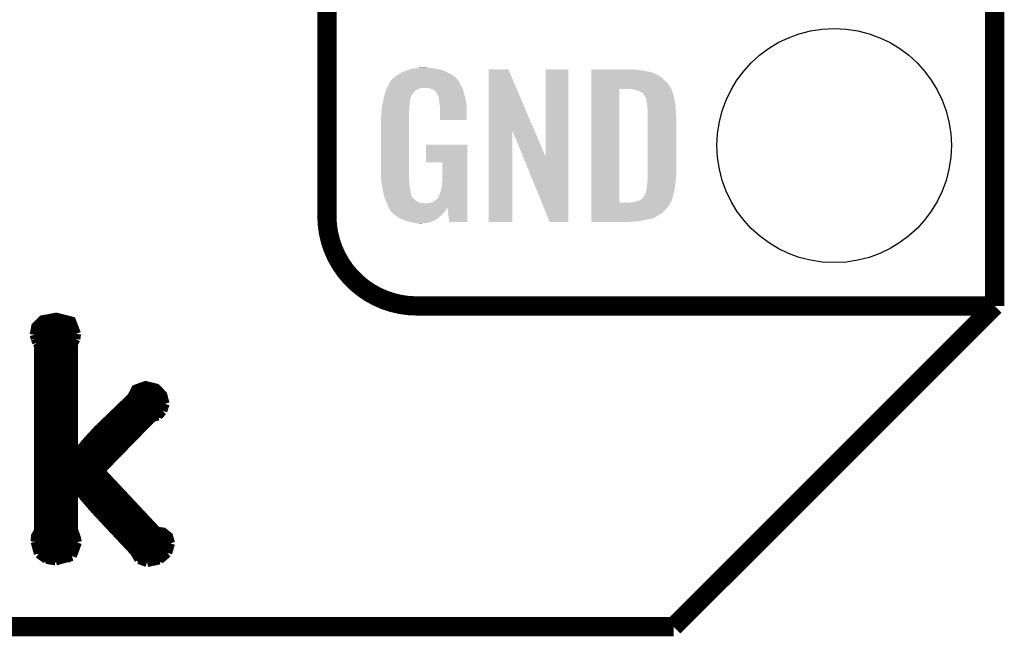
# Model space of a CAD drawing. Extents: x -1.3 to 24.2, y -3.9 to 39.2.
# Tile 10 of 29: x 16.4 to 24.2, y -3.9 to 1. Entities that reach past the tile are written whole.
import ezdxf

# ---------------------------------------------------------------- set-up
doc = ezdxf.new("R2010")
doc.units = 0
doc.layers.get('0').update_dxf_attribs({"linetype": 'CONTINUOUS'})
for name, color, linetype in [('LIGHT_6_CLICK_V100_GKO', 5, 'CONTINUOUS'), ('LIGHT_6_CLICK_V100_GTO', 14, 'CONTINUOUS'), ('LIGHT_6_CLICK_V100_GTS', 12, 'CONTINUOUS')]:
    doc.layers.add(name, color=color, linetype=linetype)

# ---------------------------------------------------------------- blocks, each defined once
blk = doc.blocks.new('ROUND_42')
blk.add_circle((0, 0), 0.9271)

msp = doc.modelspace()

# ---------------------------------------------------------------- linework, layer by layer
at = {"layer": 'LIGHT_6_CLICK_V100_GKO', "const_width": 0.1524}
for points in [[(24.13, -1.27), (24.13, 36.83)], [(21.59, -3.81), (24.13, -1.27)], [(-1.27, -3.81), (21.59, -3.81)]]:
    msp.add_lwpolyline(points, dxfattribs=at)
at = {"layer": 'LIGHT_6_CLICK_V100_GTO'}
for points, const_width in [([(18.8468, -0.5588), (18.8468, 18.3388)], 0.1524), ([(19.558, -1.27), (24.13, -1.27)], 0.1524), ([(22.84984, -1.27), (23.8506, -1.27)], 0.1524), ([(16.53286, -1.4986), (16.54556, -1.43256), (16.59636, -1.38176), (16.70558, -1.36144), (16.82496, -1.39192), (16.86306, -1.49098)], 0.0762), ([(16.54556, -1.43256), (16.8529, -1.43256)], 0.0762), ([(16.53286, -1.4986), (16.54048, -1.52908)], 0.0762), ([(16.5354, -1.50876), (16.86052, -1.50876)], 0.0762), ([(16.85798, -1.53162), (16.86306, -1.49098)], 0.0762), ([(16.54048, -1.52908), (16.55318, -1.55956)], 0.0762), ([(16.54048, -3.1369), (16.54302, -3.09372), (16.56842, -3.05054), (16.56842, -1.57988)], 0.0762), ([(16.55318, -1.55956), (16.56842, -1.57988)], 0.0762), ([(16.56842, -1.58496), (16.8402, -1.58496)], 0.0762), ([(16.8402, -1.56718), (16.85798, -1.53162)], 0.0762), ([(16.8402, -2.46634), (16.8402, -1.56718)], 0.0762), ([(16.56842, -1.66116), (16.8402, -1.66116)], 0.0762), ([(16.56842, -1.73736), (16.8402, -1.73736)], 0.0762), ([(16.56842, -1.81356), (16.8402, -1.81356)], 0.0762), ([(16.56842, -1.88976), (16.8402, -1.88976)], 0.0762), ([(16.8402, -2.46634), (16.84528, -2.46888), (16.95196, -2.34188), (17.03578, -2.25044), (17.30248, -1.9939), (17.3355, -1.9304), (17.4117, -1.90246), (17.49552, -1.92278), (17.54632, -1.97612), (17.5641, -2.0447)], 0.0762), ([(16.56842, -1.96596), (16.8402, -1.96596)], 0.0762), ([(17.30756, -1.96596), (17.54124, -1.96596)], 0.0762), ([(16.56842, -2.04216), (16.8402, -2.04216)], 0.0762), ([(17.25168, -2.04216), (17.5641, -2.04216)], 0.0762), ([(17.54632, -2.10058), (17.5641, -2.0447)], 0.0762), ([(16.56842, -2.11836), (16.8402, -2.11836)], 0.0762), ([(17.17294, -2.11836), (17.53616, -2.11836)], 0.0762), ([(17.46504, -2.15138), (17.51076, -2.13868)], 0.0762), ([(17.51076, -2.13868), (17.54632, -2.10058)], 0.0762), ([(16.56842, -2.19456), (16.8402, -2.19456)], 0.0762), ([(17.05102, -2.57556), (17.46504, -2.15138)], 0.0762), ([(17.0942, -2.19456), (17.42186, -2.19456)], 0.0762), ([(16.56842, -2.27076), (16.8402, -2.27076)], 0.0762), ([(17.018, -2.27076), (17.3482, -2.27076)], 0.0762), ([(16.56842, -2.34696), (16.8402, -2.34696)], 0.0762), ([(16.94942, -2.34696), (17.27454, -2.34696)], 0.0762), ([(16.56842, -2.42316), (16.8402, -2.42316)], 0.0762), ([(16.88338, -2.42316), (17.20088, -2.42316)], 0.0762), ([(16.56842, -2.49936), (17.12468, -2.49936)], 0.0762), ([(16.56842, -2.57556), (17.05102, -2.57556)], 0.0762), ([(17.05102, -2.57556), (17.5006, -3.05562), (17.5514, -3.06324), (17.59204, -3.09626), (17.60728, -3.1496)], 0.0762), ([(16.56842, -2.65176), (17.12214, -2.65176)], 0.0762), ([(16.8402, -2.68478), (16.84528, -2.68224)], 0.0762), ([(16.8402, -3.04546), (16.8402, -2.68478)], 0.0762), ([(16.84528, -2.68224), (16.94688, -2.8067)], 0.0762), ([(16.56842, -2.72796), (16.8402, -2.72796)], 0.0762), ([(16.88084, -2.72796), (17.19326, -2.72796)], 0.0762), ([(16.56842, -2.80416), (16.8402, -2.80416)], 0.0762), ([(16.94434, -2.80416), (17.26438, -2.80416)], 0.0762), ([(16.94688, -2.8067), (17.02308, -2.89306)], 0.0762), ([(16.56842, -2.88036), (16.8402, -2.88036)], 0.0762), ([(17.01038, -2.88036), (17.3355, -2.88036)], 0.0762), ([(17.02308, -2.89306), (17.3228, -3.2131)], 0.0762), ([(16.56842, -2.95656), (16.8402, -2.95656)], 0.0762), ([(17.0815, -2.95656), (17.40662, -2.95656)], 0.0762), ([(16.56842, -3.03276), (16.8402, -3.03276)], 0.0762), ([(16.8402, -3.04546), (16.85798, -3.09372), (16.87068, -3.14198)], 0.0762), ([(17.15262, -3.03276), (17.47774, -3.03276)], 0.0762), ([(16.54048, -3.10896), (16.8656, -3.10896)], 0.0762), ([(16.54048, -3.1369), (16.56588, -3.23088)], 0.0762), ([(16.83004, -3.2512), (16.87068, -3.14198)], 0.0762), ([(17.22374, -3.10896), (17.59712, -3.10896)], 0.0762), ([(17.58442, -3.2258), (17.60728, -3.1496)], 0.0762), ([(16.54556, -3.18516), (16.86814, -3.18516)], 0.0762), ([(16.56588, -3.23088), (16.62684, -3.27406)], 0.0762), ([(17.29486, -3.18516), (17.6022, -3.18516)], 0.0762), ([(17.3228, -3.2131), (17.3609, -3.2766)], 0.0762), ([(17.52092, -3.27914), (17.58442, -3.2258)], 0.0762), ([(16.59636, -3.26136), (16.81734, -3.26136)], 0.0762), ([(16.62684, -3.27406), (16.7005, -3.28676)], 0.0762), ([(16.7005, -3.28676), (16.83004, -3.2512)], 0.0762), ([(17.34566, -3.26136), (17.5514, -3.26136)], 0.0762), ([(17.3609, -3.2766), (17.4244, -3.29946)], 0.0762), ([(17.4244, -3.29946), (17.52092, -3.27914)], 0.0762)]:
    msp.add_lwpolyline(points, dxfattribs=dict(at, const_width=const_width))
at = {"layer": 'LIGHT_6_CLICK_V100_GTO', "const_width": 0.1524}
msp.add_lwpolyline([(18.8468, -0.5588, 0.4142136), (19.558, -1.27)], format="xyb", dxfattribs=at)
at = {"layer": 'LIGHT_6_CLICK_V100_GTO'}
for points in [[(19.364964, 0.528322), (19.38782, 0.5461), (19.875498, 0.528322), (19.85772, 0.5461)], [(19.38782, 0.5461), (19.387822, 0.546102), (19.85772, 0.5461), (19.857718, 0.546102)], [(19.387822, 0.546102), (19.405282, 0.5588), (19.857718, 0.546102), (19.842476, 0.5588)], [(19.405282, 0.5588), (19.415762, 0.56642), (19.842476, 0.5588), (19.827238, 0.56642)], [(19.415762, 0.56642), (19.44116, 0.57912), (19.827238, 0.56642), (19.80184, 0.57912)], [(19.44116, 0.57912), (19.45132, 0.5842), (19.80184, 0.57912), (19.790228, 0.5842)], [(19.45132, 0.5842), (19.47418, 0.59436), (19.790228, 0.5842), (19.767004, 0.59436)], [(19.47418, 0.59436), (19.481794, 0.596898), (19.767004, 0.59436), (19.761202, 0.596898)], [(19.481794, 0.596898), (19.49704, 0.60198), (19.761202, 0.596898), (19.739606, 0.60198)], [(19.49704, 0.60198), (19.513974, 0.60706), (19.739606, 0.60198), (19.718018, 0.60706)], [(19.513974, 0.60706), (19.522442, 0.6096), (19.718018, 0.60706), (19.69897, 0.6096)], [(19.522442, 0.6096), (19.55292, 0.61214), (19.69897, 0.6096), (19.67992, 0.61214)], [(19.55292, 0.61214), (19.56816, 0.61468), (19.67992, 0.61214), (19.664682, 0.61468)], [(19.56816, 0.61468), (19.583402, 0.61722), (19.646902, 0.61468), (19.636742, 0.61722)], [(20.126974, 0.116718), (20.126982, 0.604504), (20.489968, 0.116718), (20.281904, 0.604504)], [(20.126982, 0.604504), (20.126984, 0.60452), (20.281904, 0.604504), (20.126984, 0.60452)], [(20.57654, -0.086242), (20.576562, 0.604496), (20.756866, -0.086242), (20.75688, 0.604496)], [(20.576562, 0.604496), (20.576564, 0.60452), (20.75688, 0.604496), (20.576564, 0.60452)], [(20.939782, 0.60198), (20.939784, 0.60452), (21.27504, 0.60198), (21.24964, 0.60452)], [(20.939782, 0.59944), (20.939782, 0.60198), (21.30806, 0.59944), (21.27504, 0.60198)], [(20.939782, 0.59436), (20.939782, 0.59944), (21.346158, 0.59436), (21.30806, 0.59944)], [(20.939782, 0.579118), (20.939782, 0.59436), (21.422362, 0.579118), (21.346158, 0.59436)], [(20.939782, 0.563878), (20.939782, 0.579118), (21.455378, 0.563878), (21.422362, 0.579118)], [(20.939782, 0.561338), (20.939782, 0.563878), (21.457924, 0.561338), (21.455378, 0.563878)], [(20.939782, 0.54864), (20.939782, 0.561338), (21.483318, 0.54864), (21.457924, 0.561338)], [(20.939782, 0.533402), (20.939782, 0.54864), (21.5011, 0.533402), (21.483318, 0.54864)], [(19.32686, 0.46736), (19.33702, 0.49022), (19.91291, 0.46736), (19.898362, 0.49022)], [(19.33702, 0.49022), (19.337022, 0.490222), (19.898362, 0.49022), (19.898362, 0.490222)], [(19.337022, 0.490222), (19.352256, 0.513076), (19.898362, 0.490222), (19.888202, 0.513076)], [(19.352256, 0.513076), (19.35226, 0.513082), (19.888202, 0.513076), (19.888198, 0.513082)], [(19.35226, 0.513082), (19.352284, 0.51562), (19.888198, 0.513082), (19.88566, 0.51562)], [(19.352284, 0.51562), (19.357342, 0.51563), (19.88566, 0.51562), (19.88565, 0.51563)], [(19.357342, 0.51563), (19.361912, 0.523242), (19.88565, 0.51563), (19.878042, 0.523242)], [(19.361912, 0.523242), (19.36496, 0.528316), (19.878042, 0.523242), (19.875502, 0.528316)], [(19.36496, 0.528316), (19.364964, 0.528322), (19.875502, 0.528316), (19.875498, 0.528322)], [(20.93978, 0.495298), (20.939782, 0.51562), (21.54174, 0.495298), (21.51888, 0.51562)], [(20.93978, 0.4699), (20.93978, 0.495298), (21.55952, 0.4699), (21.54174, 0.495298)], [(20.93978, 0.44704), (20.93978, 0.4699), (21.57199, 0.44704), (21.55952, 0.4699)], [(20.939782, 0.51562), (20.939782, 0.533402), (21.51888, 0.51562), (21.5011, 0.533402)], [(19.299282, 0.388622), (19.30412, 0.408938), (19.512278, 0.388622), (19.52498, 0.408938)], [(19.30412, 0.408938), (19.306542, 0.419102), (19.52498, 0.408938), (19.533108, 0.419102)], [(19.306542, 0.419102), (19.307608, 0.421638), (19.533108, 0.419102), (19.535138, 0.421638)], [(19.307608, 0.421638), (19.314026, 0.436878), (19.535138, 0.421638), (19.550378, 0.436878)], [(19.314026, 0.436878), (19.317234, 0.4445), (19.550378, 0.436878), (19.563078, 0.4445)], [(19.317234, 0.4445), (19.321512, 0.454658), (19.563078, 0.4445), (19.591018, 0.454658)], [(19.321512, 0.45466), (19.324722, 0.462282), (19.918682, 0.45466), (19.91614, 0.462282)], [(19.321512, 0.454658), (19.321512, 0.45466), (19.591018, 0.454658), (19.654516, 0.45466)], [(19.324722, 0.462282), (19.32686, 0.46736), (19.91614, 0.462282), (19.91291, 0.46736)], [(19.669762, 0.44958), (19.654516, 0.45466), (19.920374, 0.44958), (19.918682, 0.45466)], [(19.67992, 0.447042), (19.669762, 0.44958), (19.92122, 0.447042), (19.920374, 0.44958)], [(19.695158, 0.436882), (19.67992, 0.447042), (19.924608, 0.436882), (19.92122, 0.447042)], [(19.700236, 0.434342), (19.695158, 0.436882), (19.925454, 0.434342), (19.924608, 0.436882)], [(19.708948, 0.42418), (19.700236, 0.434342), (19.92884, 0.42418), (19.925454, 0.434342)], [(19.71548, 0.416558), (19.708948, 0.42418), (19.931082, 0.416558), (19.92884, 0.42418)], [(19.72564, 0.396242), (19.71548, 0.416558), (19.937058, 0.396242), (19.931082, 0.416558)], [(19.730716, 0.388626), (19.72564, 0.396242), (19.939298, 0.388626), (19.937058, 0.396242)], [(20.939762, -0.452098), (20.93978, 0.44704), (21.16074, -0.452098), (21.160762, 0.44704)], [(21.272502, 0.4445), (21.252178, 0.44704), (21.573376, 0.4445), (21.57199, 0.44704)], [(21.28139, 0.44196), (21.272502, 0.4445), (21.57476, 0.44196), (21.573376, 0.4445)], [(21.290278, 0.43942), (21.28139, 0.44196), (21.576032, 0.43942), (21.57476, 0.44196)], [(21.302982, 0.436878), (21.290278, 0.43942), (21.577302, 0.436878), (21.576032, 0.43942)], [(21.315682, 0.431798), (21.302982, 0.436878), (21.578572, 0.431798), (21.577302, 0.436878)], [(21.323302, 0.42672), (21.315682, 0.431798), (21.57984, 0.42672), (21.578572, 0.431798)], [(21.328384, 0.42418), (21.323302, 0.42672), (21.580566, 0.42418), (21.57984, 0.42672)], [(21.330924, 0.424178), (21.328384, 0.42418), (21.580568, 0.424178), (21.580566, 0.42418)], [(21.34108, 0.419098), (21.330924, 0.424178), (21.582018, 0.419098), (21.580568, 0.424178)], [(21.351238, 0.40894), (21.34108, 0.419098), (21.58492, 0.40894), (21.582018, 0.419098)], [(21.35124, 0.408938), (21.351238, 0.40894), (21.584922, 0.408938), (21.58492, 0.40894)], [(21.363938, 0.38862), (21.35124, 0.408938), (21.591694, 0.38862), (21.584922, 0.408938)], [(19.28154, 0.29718), (19.283412, 0.314958), (19.49958, 0.29718), (19.49958, 0.314958)], [(19.283412, 0.314958), (19.28368, 0.3175), (19.49958, 0.314958), (19.500002, 0.3175)], [(19.28368, 0.3175), (19.286352, 0.330198), (19.500002, 0.3175), (19.50212, 0.330198)], [(19.286352, 0.330198), (19.289026, 0.342898), (19.50212, 0.330198), (19.50212, 0.342898)], [(19.289026, 0.342898), (19.291164, 0.353058), (19.50212, 0.342898), (19.50466, 0.353058)], [(19.291164, 0.353058), (19.29277, 0.360678), (19.50466, 0.353058), (19.50466, 0.360678)], [(19.29277, 0.360678), (19.29384, 0.36576), (19.50466, 0.360678), (19.506044, 0.36576)], [(19.29384, 0.36576), (19.299282, 0.388622), (19.506044, 0.36576), (19.512278, 0.388622)], [(19.73072, 0.381004), (19.730716, 0.388626), (19.94154, 0.381004), (19.939298, 0.388626)], [(19.730722, 0.381002), (19.73072, 0.381004), (19.94154, 0.381002), (19.94154, 0.381004)], [(19.733258, 0.375924), (19.730722, 0.381002), (19.942508, 0.375924), (19.94154, 0.381002)], [(19.73326, 0.360682), (19.733258, 0.375924), (19.945412, 0.360682), (19.942508, 0.375924)], [(19.7358, 0.34036), (19.73326, 0.360682), (19.949282, 0.34036), (19.945412, 0.360682)], [(19.737756, 0.327658), (19.7358, 0.34036), (19.9517, 0.327658), (19.949282, 0.34036)], [(19.74088, 0.307342), (19.737756, 0.327658), (19.951696, 0.307342), (19.9517, 0.327658)], [(21.36521, 0.38608), (21.363938, 0.38862), (21.59254, 0.38608), (21.591694, 0.38862)], [(21.36902, 0.378458), (21.36521, 0.38608), (21.593812, 0.378458), (21.59254, 0.38608)], [(21.37156, 0.37084), (21.36902, 0.378458), (21.59508, 0.37084), (21.593812, 0.378458)], [(21.3741, 0.365756), (21.37156, 0.37084), (21.595928, 0.365756), (21.59508, 0.37084)], [(21.3741, 0.363218), (21.3741, 0.365756), (21.596352, 0.363218), (21.595928, 0.365756)], [(21.37537, 0.3556), (21.3741, 0.363218), (21.59762, 0.3556), (21.596352, 0.363218)], [(21.37664, 0.34798), (21.37537, 0.3556), (21.599144, 0.34798), (21.59762, 0.3556)], [(21.38045, 0.3175), (21.37664, 0.34798), (21.60524, 0.3175), (21.599144, 0.34798)], [(21.38426, 0.287018), (21.38045, 0.3175), (21.607034, 0.287018), (21.60524, 0.3175)], [(19.27606, 0.25146), (19.2786, 0.26924), (19.49704, 0.25146), (19.49704, 0.26924)], [(19.27606, 0.233682), (19.27606, 0.25146), (19.49704, 0.233682), (19.49704, 0.25146)], [(19.2786, 0.26924), (19.279134, 0.274318), (19.49704, 0.26924), (19.49704, 0.274318)], [(19.279134, 0.274318), (19.28154, 0.29718), (19.49704, 0.274318), (19.49958, 0.29718)], [(19.74088, 0.203224), (19.74088, 0.307342), (19.951676, 0.203224), (19.951696, 0.307342)], [(21.38426, 0.27432), (21.38426, 0.287018), (21.60778, 0.27432), (21.607034, 0.287018)], [(21.38426, 0.228602), (21.38426, 0.27432), (21.61032, 0.228602), (21.60778, 0.27432)], [(19.27352, 0.218442), (19.27606, 0.233682), (19.49704, 0.218442), (19.49704, 0.233682)], [(19.27352, -0.20574), (19.27352, 0.218442), (19.49704, -0.20574), (19.49704, 0.218442)], [(19.951676, 0.2032), (19.74088, 0.203224), (19.951676, 0.2032), (19.951676, 0.203224)], [(21.38426, -0.23622), (21.38426, 0.228602), (21.61032, -0.23622), (21.61032, 0.228602)], [(20.12696, -0.604496), (20.126974, 0.116718), (20.314896, -0.604496), (20.31492, 0.116718)], [(20.397834, -0.086242), (20.31492, 0.116718), (20.57654, -0.086242), (20.489968, 0.116718)], [(19.63166, -0.132056), (19.631682, 0.007596), (19.956774, -0.132056), (19.95678, 0.007596)], [(19.631682, 0.007596), (19.631684, 0.00762), (19.95678, 0.007596), (19.631684, 0.00762)], [(19.761176, -0.13208), (19.63166, -0.132056), (19.956774, -0.13208), (19.956774, -0.132056)], [(19.7612, -0.243842), (19.761176, -0.13208), (19.95677, -0.243842), (19.956774, -0.13208)], [(20.609556, -0.604504), (20.397834, -0.086242), (20.756856, -0.604504), (20.756866, -0.086242)], [(19.275788, -0.26924), (19.27352, -0.20574), (19.49704, -0.26924), (19.49704, -0.20574)], [(19.27606, -0.276858), (19.275788, -0.26924), (19.497994, -0.276858), (19.49704, -0.26924)], [(19.278094, -0.289562), (19.27606, -0.276858), (19.49958, -0.289562), (19.497994, -0.276858)], [(19.281752, -0.312422), (19.278094, -0.289562), (19.49958, -0.312422), (19.49958, -0.289562)], [(19.75612, -0.31496), (19.75866, -0.28194), (19.956766, -0.31496), (19.956768, -0.28194)], [(19.75866, -0.28194), (19.7612, -0.243842), (19.956768, -0.28194), (19.95677, -0.243842)], [(21.37918, -0.322578), (21.38172, -0.30226), (21.600886, -0.322578), (21.603788, -0.30226)], [(21.38172, -0.279398), (21.383336, -0.26162), (21.606298, -0.279398), (21.60778, -0.26162)], [(21.38172, -0.2921), (21.38172, -0.279398), (21.60524, -0.2921), (21.606298, -0.279398)], [(21.38172, -0.30226), (21.38172, -0.2921), (21.603788, -0.30226), (21.60524, -0.2921)], [(21.383336, -0.26162), (21.38426, -0.25146), (21.60778, -0.26162), (21.608796, -0.25146)], [(21.38426, -0.25146), (21.38426, -0.23622), (21.608796, -0.25146), (21.61032, -0.23622)], [(19.285408, -0.33528), (19.281752, -0.312422), (19.50466, -0.33528), (19.49958, -0.312422)], [(19.28622, -0.34036), (19.285408, -0.33528), (19.505676, -0.34036), (19.50466, -0.33528)], [(19.290284, -0.36068), (19.28622, -0.34036), (19.50974, -0.36068), (19.505676, -0.34036)], [(19.295874, -0.388622), (19.290284, -0.36068), (19.512282, -0.388622), (19.50974, -0.36068)], [(19.29638, -0.391162), (19.295874, -0.388622), (19.513554, -0.391162), (19.512282, -0.388622)], [(19.733262, -0.396236), (19.73834, -0.38354), (19.956764, -0.396236), (19.956764, -0.38354)], [(19.73834, -0.38354), (19.74596, -0.365758), (19.956764, -0.38354), (19.956764, -0.365758)], [(19.74596, -0.365758), (19.75104, -0.3429), (19.956764, -0.365758), (19.956766, -0.3429)], [(19.75104, -0.3429), (19.75612, -0.31496), (19.956766, -0.3429), (19.956766, -0.31496)], [(21.354414, -0.40132), (21.363938, -0.386082), (21.58492, -0.40132), (21.588982, -0.386082)], [(21.363938, -0.386082), (21.371558, -0.363222), (21.588982, -0.386082), (21.59508, -0.363222)], [(21.371558, -0.363222), (21.374098, -0.355602), (21.59508, -0.363222), (21.596168, -0.355602)], [(21.374098, -0.355602), (21.3741, -0.353064), (21.596168, -0.355602), (21.59653, -0.353064)], [(21.3741, -0.353064), (21.376638, -0.345442), (21.59653, -0.353064), (21.597618, -0.345442)], [(21.376638, -0.345442), (21.37664, -0.335282), (21.597618, -0.345442), (21.59907, -0.335282)], [(21.37664, -0.335282), (21.37918, -0.322578), (21.59907, -0.335282), (21.600886, -0.322578)], [(19.301714, -0.408938), (19.29638, -0.391162), (19.522442, -0.408938), (19.513554, -0.391162)], [(19.302478, -0.411484), (19.301714, -0.408938), (19.524982, -0.411484), (19.522442, -0.408938)], [(19.304, -0.416558), (19.302478, -0.411484), (19.527524, -0.416558), (19.524982, -0.411484)], [(19.304, -0.416562), (19.304, -0.416558), (19.52753, -0.416562), (19.527524, -0.416558)], [(19.306858, -0.424182), (19.304, -0.416562), (19.53768, -0.424182), (19.52753, -0.416562)], [(19.309716, -0.4318), (19.306858, -0.424182), (19.5453, -0.4318), (19.53768, -0.424182)], [(19.31162, -0.43688), (19.309716, -0.4318), (19.552922, -0.43688), (19.5453, -0.4318)], [(19.313798, -0.441958), (19.31162, -0.43688), (19.560538, -0.441958), (19.552922, -0.43688)], [(19.318152, -0.45212), (19.313798, -0.441958), (19.578324, -0.45212), (19.560538, -0.441958)], [(19.31924, -0.45466), (19.318152, -0.45212), (19.60118, -0.45466), (19.578324, -0.45212)], [(19.32051, -0.4572), (19.31924, -0.45466), (19.626578, -0.4572), (19.60118, -0.45466)], [(19.32686, -0.4699), (19.32051, -0.4572), (19.95676, -0.4699), (19.95676, -0.4572)], [(19.639282, -0.4572), (19.65198, -0.45466), (19.95676, -0.4572), (19.95676, -0.45466)], [(19.65198, -0.45466), (19.669762, -0.452118), (19.95676, -0.45466), (19.95676, -0.452118)], [(19.669762, -0.452118), (19.685004, -0.447038), (19.95676, -0.452118), (19.956762, -0.447038)], [(19.685004, -0.447038), (19.70024, -0.43688), (19.956762, -0.447038), (19.956762, -0.43688)], [(19.70024, -0.43688), (19.718022, -0.424178), (19.956762, -0.43688), (19.956762, -0.424178)], [(19.718022, -0.424178), (19.730722, -0.406398), (19.956762, -0.424178), (19.956762, -0.406398)], [(19.730722, -0.406398), (19.73326, -0.403856), (19.956762, -0.406398), (19.956762, -0.403856)], [(19.73326, -0.403856), (19.733262, -0.396236), (19.956762, -0.403856), (19.956764, -0.396236)], [(20.939762, -0.45212), (20.939762, -0.452098), (21.239478, -0.45212), (21.16074, -0.452098)], [(20.939762, -0.462282), (20.939762, -0.45212), (21.556978, -0.462282), (21.565106, -0.45212)], [(20.939762, -0.482598), (20.939762, -0.462282), (21.54682, -0.482598), (21.556978, -0.462282)], [(21.239478, -0.45212), (21.254718, -0.44958), (21.565106, -0.45212), (21.567138, -0.44958)], [(21.267418, -0.44958), (21.267424, -0.449578), (21.567138, -0.44958), (21.56714, -0.449578)], [(21.267424, -0.449578), (21.320758, -0.434342), (21.56714, -0.449578), (21.574758, -0.434342)], [(21.320758, -0.434342), (21.32076, -0.43434), (21.574758, -0.434342), (21.57476, -0.43434)], [(21.32076, -0.43434), (21.333456, -0.424184), (21.57476, -0.43434), (21.577884, -0.424184)], [(21.333456, -0.424184), (21.335994, -0.42418), (21.577884, -0.424184), (21.577886, -0.42418)], [(21.335994, -0.42418), (21.338542, -0.421638), (21.577886, -0.42418), (21.578668, -0.421638)], [(21.338542, -0.421638), (21.35124, -0.4064), (21.578668, -0.421638), (21.583356, -0.4064)], [(21.35124, -0.4064), (21.354414, -0.40132), (21.583356, -0.4064), (21.58492, -0.40132)], [(19.33194, -0.485138), (19.32686, -0.4699), (19.95676, -0.485138), (19.95676, -0.4699)], [(19.332708, -0.486674), (19.33194, -0.485138), (19.95676, -0.486674), (19.95676, -0.485138)], [(19.33271, -0.486676), (19.332708, -0.486674), (19.7993, -0.486676), (19.79932, -0.486674)], [(19.333214, -0.487686), (19.33271, -0.486676), (19.799294, -0.487686), (19.7993, -0.486676)], [(19.334484, -0.490224), (19.333214, -0.487686), (19.796758, -0.490224), (19.799294, -0.487686)], [(19.33702, -0.495298), (19.334484, -0.490224), (19.794582, -0.495298), (19.796758, -0.490224)], [(19.345486, -0.507998), (19.33702, -0.495298), (19.789138, -0.507998), (19.794582, -0.495298)], [(19.34718, -0.51054), (19.345486, -0.507998), (19.78723, -0.51054), (19.789138, -0.507998)], [(19.349714, -0.513074), (19.34718, -0.51054), (19.78533, -0.513074), (19.78723, -0.51054)], [(19.34972, -0.515618), (19.349714, -0.513074), (19.783424, -0.515618), (19.78533, -0.513074)], [(19.358792, -0.52832), (19.34972, -0.515618), (19.7739, -0.52832), (19.783424, -0.515618)], [(19.362418, -0.533398), (19.358792, -0.52832), (19.769386, -0.533398), (19.7739, -0.52832)], [(19.38274, -0.54864), (19.362418, -0.533398), (19.755836, -0.54864), (19.769386, -0.533398)], [(19.814538, -0.604498), (19.79932, -0.486674), (19.956756, -0.604498), (19.95676, -0.486674)], [(20.93976, -0.523242), (20.939762, -0.482598), (21.511258, -0.523242), (21.54682, -0.482598)], [(20.93976, -0.543562), (20.93976, -0.523242), (21.485858, -0.543562), (21.511258, -0.523242)], [(20.93976, -0.561342), (20.93976, -0.543562), (21.455378, -0.561342), (21.485858, -0.543562)], [(19.386298, -0.55118), (19.38274, -0.54864), (19.75358, -0.55118), (19.755836, -0.54864)], [(19.418298, -0.574038), (19.386298, -0.55118), (19.728436, -0.574038), (19.75358, -0.55118)], [(19.424114, -0.576582), (19.418298, -0.574038), (19.725638, -0.576582), (19.728436, -0.574038)], [(19.458938, -0.59182), (19.424114, -0.576582), (19.698968, -0.59182), (19.725638, -0.576582)], [(19.476212, -0.5969), (19.458938, -0.59182), (19.690078, -0.5969), (19.698968, -0.59182)], [(19.50212, -0.60452), (19.476212, -0.5969), (19.668488, -0.60452), (19.690078, -0.5969)], [(19.53768, -0.61214), (19.50212, -0.60452), (19.646898, -0.61214), (19.668488, -0.60452)], [(19.552918, -0.61468), (19.53768, -0.61214), (19.6215, -0.61468), (19.646898, -0.61214)], [(19.578318, -0.61722), (19.568158, -0.61468), (19.596102, -0.61722), (19.6215, -0.61468)], [(19.956756, -0.60452), (19.814538, -0.604498), (19.956756, -0.60452), (19.956756, -0.604498)], [(20.314896, -0.60452), (20.12696, -0.604496), (20.314896, -0.60452), (20.314896, -0.604496)], [(20.756856, -0.60452), (20.609556, -0.604504), (20.756856, -0.60452), (20.756856, -0.604504)], [(20.93976, -0.563882), (20.93976, -0.561342), (21.452836, -0.563882), (21.455378, -0.561342)], [(20.93976, -0.56896), (20.93976, -0.563882), (21.44268, -0.56896), (21.452836, -0.563882)], [(20.93976, -0.57658), (20.93976, -0.56896), (21.424898, -0.57658), (21.44268, -0.56896)], [(20.93976, -0.58166), (20.93976, -0.57658), (21.39696, -0.58166), (21.424898, -0.57658)], [(20.93976, -0.58928), (20.93976, -0.58166), (21.36394, -0.58928), (21.39696, -0.58166)], [(20.93976, -0.5969), (20.93976, -0.58928), (21.328378, -0.5969), (21.36394, -0.58928)], [(20.93976, -0.60198), (20.93976, -0.5969), (21.28266, -0.60198), (21.328378, -0.5969)], [(20.93976, -0.604496), (20.93976, -0.60198), (21.234856, -0.604496), (21.28266, -0.60198)], [(21.234402, -0.60452), (20.93976, -0.604496), (21.234402, -0.60452), (21.234856, -0.604496)]]:
    msp.add_solid(points, dxfattribs=at)

# ---------------------------------------------------------------- block references
at = {"layer": 'LIGHT_6_CLICK_V100_GTS'}
msp.add_blockref('ROUND_42', (22.86, 0), dxfattribs=at)

doc.saveas('drawing.dxf')
